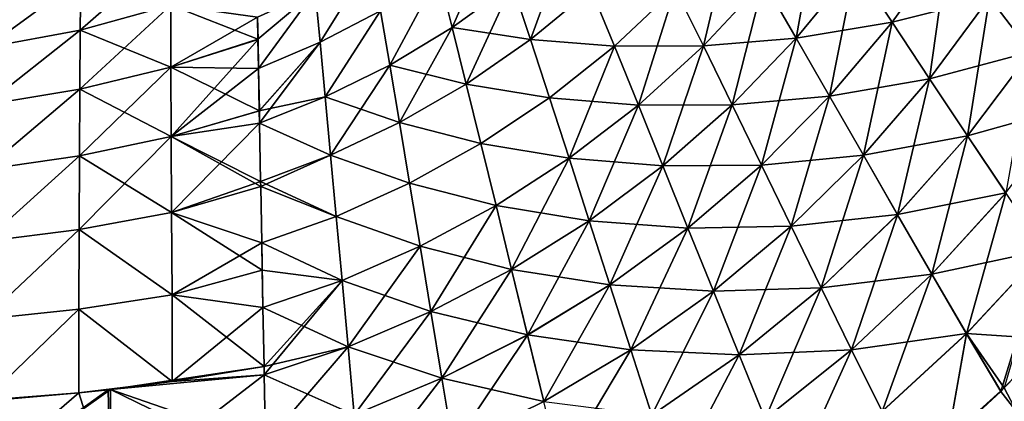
# Model space of a CAD drawing. Header units: metres. Extents: x -155 to 33, y -152 to 27.
# Tile 93 of 133: x -35 to -12, y -98 to -89. Entities that reach past the tile are written whole.
import ezdxf

# ---------------------------------------------------------------- set-up
doc = ezdxf.new("R2010")
doc.units = ezdxf.units.M
doc.layers.add('solid_12_401_042_XXX', color=7, linetype='CONTINUOUS')

msp = doc.modelspace()

# ---------------------------------------------------------------- linework, layer by layer
at = {"layer": 'solid_12_401_042_XXX'}
for points in [[(-17.302599, -88.359222, -19.226778), (-15.996397, -86.719093, -19.245234), (-16.529045, -89.701157, -19.807991)], [(-15.996397, -86.719093, -19.245234), (-15.136524, -88.005814, -19.829533), (-16.529045, -89.701157, -19.807991)], [(-11.956492, -88.738091, -20.714806), (-10.6923, -86.72142, -20.734114), (-10.978521, -90.026634, -21.004971)], [(-19.394066, -88.53392, -18.514524), (-18.059307, -87.057755, -18.534208), (-18.729059, -89.884476, -19.204567)], [(-18.059307, -87.057755, -18.534208), (-17.302599, -88.359222, -19.226778), (-18.729059, -89.884476, -19.204567)], [(-24.673901, -89.443855, 16.720768), (-23.674261, -87.175987, 15.700603), (-24.992548, -88.176529, 15.679867)], [(-24.992479, -88.176865, -15.67657), (-23.674189, -87.176331, -15.697302), (-24.673615, -89.444115, -16.717478)], [(-24.673901, -89.443855, 16.720768), (-23.258381, -88.419189, 16.742048), (-23.674261, -87.175987, 15.700603)], [(-23.674189, -87.176331, -15.697302), (-23.258106, -88.419456, -16.738754), (-24.673615, -89.444115, -16.717478)], [(-23.258106, -88.419456, -16.738754), (-21.918606, -87.267487, -16.75988), (-22.823624, -89.732162, -17.663338)], [(-21.918606, -87.267487, -16.75988), (-21.386408, -88.546898, -17.68552), (-22.823624, -89.732162, -17.663338)], [(-14.262115, -89.321671, 20.31296), (-12.92437, -87.46064, 20.33346), (-15.136786, -88.005081, 19.832911)], [(-14.261829, -89.322464, -20.309551), (-15.136524, -88.005814, -19.829533), (-12.924051, -87.461441, -20.330048)], [(-11.956831, -88.737213, 20.718252), (-12.92437, -87.46064, 20.33346), (-14.262115, -89.321671, 20.31296)], [(-14.261829, -89.322464, -20.309551), (-12.924051, -87.461441, -20.330048), (-13.374869, -90.659851, -20.690641)], [(-12.924051, -87.461441, -20.330048), (-11.956492, -88.738091, -20.714806), (-13.374869, -90.659851, -20.690641)], [(-33.477394, -89.50708, 13.281717), (-31.334457, -88.920387, 13.315083), (-31.334814, -87.631721, 11.497458)], [(-33.477394, -89.50708, 13.281717), (-31.334814, -87.631721, 11.497458), (-33.463539, -88.290916, 11.465664)], [(-27.914051, -88.582031, -14.486606), (-26.580902, -87.846321, -14.50394), (-27.799894, -89.793922, -15.639311)], [(-27.799957, -89.793617, 15.642597), (-26.58082, -87.845978, 14.507247), (-27.91396, -88.581718, 14.489907)], [(-27.799957, -89.793617, 15.642597), (-26.373234, -89.050056, 15.660272), (-26.58082, -87.845978, 14.507247)], [(-26.580902, -87.846321, -14.50394), (-26.373169, -89.050377, -15.656981), (-27.799894, -89.793922, -15.639311)], [(-16.529276, -89.700447, 19.811367), (-15.136786, -88.005081, 19.832911), (-17.302748, -88.358505, 19.230129)], [(-14.262115, -89.321671, 20.31296), (-15.136786, -88.005081, 19.832911), (-16.529276, -89.700447, 19.811367)], [(-15.741605, -91.074074, -20.284353), (-16.529045, -89.701157, -19.807991), (-15.136524, -88.005814, -19.829533)], [(-15.741605, -91.074074, -20.284353), (-15.136524, -88.005814, -19.829533), (-14.261829, -89.322464, -20.309551)], [(-10.978893, -90.025719, 21.008455), (-9.64124, -87.944962, 21.031322), (-11.956831, -88.737213, 20.718252)], [(-33.463539, -88.290916, 11.465664), (-35.680634, -88.762604, 11.434885), (-35.700302, -89.924049, 13.249516)], [(-33.477394, -89.50708, 13.281717), (-33.463539, -88.290916, 11.465664), (-35.700302, -89.924049, 13.249516)], [(-33.463501, -88.290916, -11.462139), (-35.700253, -89.924049, -13.246), (-35.680592, -88.762604, -11.43137)], [(-33.463501, -88.290916, -11.462139), (-33.477345, -89.50708, -13.278193), (-35.700253, -89.924049, -13.246)], [(-33.463501, -88.290916, -11.462139), (-31.33441, -88.920387, -13.311551), (-33.477345, -89.50708, -13.278193)], [(-26.15344, -90.335182, 16.700106), (-24.992548, -88.176529, 15.679867), (-26.373234, -89.050056, 15.660272)], [(-26.373169, -89.050377, -15.656981), (-24.992479, -88.176865, -15.67657), (-26.153143, -90.335442, -16.696821)], [(-26.15344, -90.335182, 16.700106), (-24.673901, -89.443855, 16.720768), (-24.992548, -88.176529, 15.679867)], [(-24.992479, -88.176865, -15.67657), (-24.673615, -89.444115, -16.717478), (-26.153143, -90.335442, -16.696821)], [(-22.823956, -89.731857, 17.666636), (-23.258381, -88.419189, 16.742048), (-24.673901, -89.443855, 16.720768)], [(-24.673615, -89.444115, -16.717478), (-23.258106, -88.419456, -16.738754), (-24.340097, -90.784142, -17.640371)], [(-23.258106, -88.419456, -16.738754), (-22.823624, -89.732162, -17.663338), (-24.340097, -90.784142, -17.640371)], [(-22.823956, -89.731857, 17.666636), (-21.386728, -88.546593, 17.688826), (-23.258381, -88.419189, 16.742048)], [(-20.835571, -89.886894, 18.495424), (-21.386728, -88.546593, 17.688826), (-22.823956, -89.731857, 17.666636)], [(-22.823624, -89.732162, -17.663338), (-21.386408, -88.546898, -17.68552), (-20.835445, -89.887459, -18.492104)], [(-20.835571, -89.886894, 18.495424), (-19.394213, -88.53334, 18.517851), (-21.386728, -88.546593, 17.688826)], [(-21.386408, -88.546898, -17.68552), (-19.394066, -88.53392, -18.514524), (-20.835445, -89.887459, -18.492104)], [(-18.729176, -89.883781, 19.207914), (-19.394213, -88.53334, 18.517851), (-20.835571, -89.886894, 18.495424)], [(-20.835445, -89.887459, -18.492104), (-19.394066, -88.53392, -18.514524), (-20.268047, -91.28199, -19.179045)], [(-19.394066, -88.53392, -18.514524), (-18.729059, -89.884476, -19.204567), (-20.268047, -91.28199, -19.179045)], [(-18.729176, -89.883781, 19.207914), (-17.302748, -88.358505, 19.230129), (-19.394213, -88.53334, 18.517851)], [(-16.529276, -89.700447, 19.811367), (-17.302748, -88.358505, 19.230129), (-18.729176, -89.883781, 19.207914)], [(-18.729059, -89.884476, -19.204567), (-17.302599, -88.359222, -19.226778), (-18.048513, -91.277138, -19.78228)], [(-17.302599, -88.359222, -19.226778), (-16.529045, -89.701157, -19.807991), (-18.048513, -91.277138, -19.78228)], [(-29.279863, -89.203613, -14.483185), (-27.914051, -88.582031, -14.486606), (-29.270054, -89.725914, -15.002346)], [(-29.257046, -90.415504, 15.635702), (-27.91396, -88.581718, 14.489907), (-29.279299, -89.204514, 14.485335)], [(-27.914051, -88.582031, -14.486606), (-29.256954, -90.415939, -15.632458), (-29.270054, -89.725914, -15.002346)], [(-29.257046, -90.415504, 15.635702), (-27.799957, -89.793617, 15.642597), (-27.91396, -88.581718, 14.489907)], [(-27.914051, -88.582031, -14.486606), (-27.799894, -89.793922, -15.639311), (-29.256954, -90.415939, -15.632458)], [(-13.375173, -90.658997, 20.694086), (-11.956831, -88.737213, 20.718252), (-14.262115, -89.321671, 20.31296)], [(-10.978893, -90.025719, 21.008455), (-11.956831, -88.737213, 20.718252), (-13.375173, -90.658997, 20.694086)], [(-13.374869, -90.659851, -20.690641), (-11.956492, -88.738091, -20.714806), (-12.478049, -92.009293, -20.977255)], [(-11.956492, -88.738091, -20.714806), (-10.978521, -90.026634, -21.004971), (-12.478049, -92.009293, -20.977255)], [(-33.488583, -90.907104, 14.93224), (-31.331186, -90.386429, 14.968331), (-31.334457, -88.920387, 13.315083)], [(-33.488583, -90.907104, 14.93224), (-31.334457, -88.920387, 13.315083), (-33.477394, -89.50708, 13.281717)], [(-33.477345, -89.50708, -13.278193), (-31.33441, -88.920387, -13.311551), (-31.331133, -90.386429, -14.9648)], [(-31.334457, -88.920387, 13.315083), (-31.331186, -90.386429, 14.968331), (-29.279299, -89.204514, 14.485335)], [(-31.33441, -88.920387, -13.311551), (-29.279863, -89.203613, -14.483185), (-29.270054, -89.725914, -15.002346)], [(-31.331133, -90.386429, -14.9648), (-31.33441, -88.920387, -13.311551), (-29.270054, -89.725914, -15.002346)], [(-31.331186, -90.386429, 14.968331), (-29.269571, -89.727798, 15.00587), (-29.279299, -89.204514, 14.485335)], [(-29.269571, -89.727798, 15.00587), (-29.257046, -90.415504, 15.635702), (-29.279299, -89.204514, 14.485335)], [(-27.678829, -91.090401, 16.680836), (-26.373234, -89.050056, 15.660272), (-27.799957, -89.793617, 15.642597)], [(-27.799894, -89.793922, -15.639311), (-26.373169, -89.050377, -15.656981), (-27.678518, -91.09066, -16.677557)], [(-27.678829, -91.090401, 16.680836), (-26.15344, -90.335182, 16.700106), (-26.373234, -89.050056, 15.660272)], [(-26.373169, -89.050377, -15.656981), (-26.153143, -90.335442, -16.696821), (-27.678518, -91.09066, -16.677557)], [(-24.340443, -90.783844, 17.643665), (-24.673901, -89.443855, 16.720768), (-26.15344, -90.335182, 16.700106)], [(-26.153143, -90.335442, -16.696821), (-24.673615, -89.444115, -16.717478), (-25.922598, -91.696686, -17.617329)], [(-24.673615, -89.444115, -16.717478), (-24.340097, -90.784142, -17.640371), (-25.922598, -91.696686, -17.617329)], [(-24.340443, -90.783844, 17.643665), (-22.823956, -89.731857, 17.666636), (-24.673901, -89.443855, 16.720768)], [(-15.741858, -91.073296, 20.287758), (-14.262115, -89.321671, 20.31296), (-16.529276, -89.700447, 19.811367)], [(-13.375173, -90.658997, 20.694086), (-14.262115, -89.321671, 20.31296), (-15.741858, -91.073296, 20.287758)], [(-15.741605, -91.074074, -20.284353), (-14.261829, -89.322464, -20.309551), (-14.942657, -92.468338, -20.661613)], [(-14.261829, -89.322464, -20.309551), (-13.374869, -90.659851, -20.690641), (-14.942657, -92.468338, -20.661613)], [(-33.477394, -89.50708, 13.281717), (-35.700302, -89.924049, 13.249516), (-35.717564, -91.275841, 14.897468)], [(-33.488583, -90.907104, 14.93224), (-33.477394, -89.50708, 13.281717), (-35.717564, -91.275841, 14.897468)], [(-33.477345, -89.50708, -13.278193), (-35.71751, -91.275841, -14.893951), (-35.700253, -89.924049, -13.246)], [(-33.477345, -89.50708, -13.278193), (-33.488533, -90.907104, -14.928717), (-35.71751, -91.275841, -14.893951)], [(-33.477345, -89.50708, -13.278193), (-31.331133, -90.386429, -14.9648), (-33.488533, -90.907104, -14.928717)], [(-18.048719, -91.276443, 19.78565), (-16.529276, -89.700447, 19.811367), (-18.729176, -89.883781, 19.207914)], [(-15.741858, -91.073296, 20.287758), (-16.529276, -89.700447, 19.811367), (-18.048719, -91.276443, 19.78565)], [(-17.355183, -92.701889, -20.254625), (-18.048513, -91.277138, -19.78228), (-16.529045, -89.701157, -19.807991)], [(-17.355183, -92.701889, -20.254625), (-16.529045, -89.701157, -19.807991), (-15.741605, -91.074074, -20.284353)], [(-31.331186, -90.386429, 14.968331), (-31.325073, -92.023376, 16.429874), (-29.269571, -89.727798, 15.00587)], [(-31.331133, -90.386429, -14.9648), (-29.270054, -89.725914, -15.002346), (-29.256954, -90.415939, -15.632458)], [(-31.325073, -92.023376, 16.429874), (-29.257046, -90.415504, 15.635702), (-29.269571, -89.727798, 15.00587)], [(-29.238903, -91.416061, 16.451103), (-27.799957, -89.793617, 15.642597), (-29.257046, -90.415504, 15.635702)], [(-29.256954, -90.415939, -15.632458), (-27.799894, -89.793922, -15.639311), (-29.237919, -91.417152, -16.444384)], [(-29.238903, -91.416061, 16.451103), (-27.678829, -91.090401, 16.680836), (-27.799957, -89.793617, 15.642597)], [(-27.799894, -89.793922, -15.639311), (-29.232422, -91.711052, -16.66185), (-29.237919, -91.417152, -16.444384)], [(-27.799894, -89.793922, -15.639311), (-27.678518, -91.09066, -16.677557), (-29.232422, -91.711052, -16.66185)], [(-22.373259, -91.108223, 18.470863), (-22.823956, -89.731857, 17.666636), (-24.340443, -90.783844, 17.643665)], [(-24.340097, -90.784142, -17.640371), (-22.823624, -89.732162, -17.663338), (-22.37315, -91.108772, -18.467546)], [(-22.373259, -91.108223, 18.470863), (-20.835571, -89.886894, 18.495424), (-22.823956, -89.731857, 17.666636)], [(-22.823624, -89.732162, -17.663338), (-20.835445, -89.887459, -18.492104), (-22.37315, -91.108772, -18.467546)], [(-20.268131, -91.281303, 19.182388), (-20.835571, -89.886894, 18.495424), (-22.373259, -91.108223, 18.470863)], [(-22.37315, -91.108772, -18.467546), (-20.835445, -89.887459, -18.492104), (-21.908421, -92.541832, -19.150698)], [(-20.835445, -89.887459, -18.492104), (-20.268047, -91.28199, -19.179045), (-21.908421, -92.541832, -19.150698)], [(-20.268131, -91.281303, 19.182388), (-18.729176, -89.883781, 19.207914), (-20.835571, -89.886894, 18.495424)], [(-18.048719, -91.276443, 19.78565), (-18.729176, -89.883781, 19.207914), (-20.268131, -91.281303, 19.182388)], [(-20.268047, -91.28199, -19.179045), (-18.729059, -89.884476, -19.204567), (-19.686655, -92.720375, -19.752701)], [(-18.729059, -89.884476, -19.204567), (-18.048513, -91.277138, -19.78228), (-19.686655, -92.720375, -19.752701)], [(-12.478383, -92.008385, 20.980738), (-10.978893, -90.025719, 21.008455), (-13.375173, -90.658997, 20.694086)], [(-9.993046, -91.317886, 21.208086), (-10.978893, -90.025719, 21.008455), (-12.478383, -92.008385, 20.980738)], [(-12.478049, -92.009293, -20.977255), (-10.978521, -90.026634, -21.004971), (-11.573745, -93.362106, -21.173771)], [(-33.497185, -92.482468, 16.390053), (-31.325073, -92.023376, 16.429874), (-31.331186, -90.386429, 14.968331)], [(-33.497185, -92.482468, 16.390053), (-31.331186, -90.386429, 14.968331), (-33.488583, -90.907104, 14.93224)], [(-33.488533, -90.907104, -14.928717), (-31.331133, -90.386429, -14.9648), (-31.325016, -92.023376, -16.426344)], [(-31.331133, -90.386429, -14.9648), (-29.256954, -90.415939, -15.632458), (-29.237919, -91.417152, -16.444384)], [(-31.325016, -92.023376, -16.426344), (-31.331133, -90.386429, -14.9648), (-29.237919, -91.417152, -16.444384)], [(-31.325073, -92.023376, 16.429874), (-29.238903, -91.416061, 16.451103), (-29.257046, -90.415504, 15.635702)], [(-25.922956, -91.696388, 17.620619), (-26.15344, -90.335182, 16.700106), (-27.678829, -91.090401, 16.680836)], [(-27.678518, -91.09066, -16.677557), (-26.153143, -90.335442, -16.696821), (-27.551159, -92.467194, -17.594959)], [(-26.153143, -90.335442, -16.696821), (-25.922598, -91.696686, -17.617329), (-27.551159, -92.467194, -17.594959)], [(-25.922956, -91.696388, 17.620619), (-24.340443, -90.783844, 17.643665), (-26.15344, -90.335182, 16.700106)], [(-23.993816, -92.190498, 18.444786), (-24.340443, -90.783844, 17.643665), (-25.922956, -91.696388, 17.620619)], [(-25.922598, -91.696686, -17.617329), (-24.340097, -90.784142, -17.640371), (-23.993725, -92.191032, -18.441473)], [(-23.993816, -92.190498, 18.444786), (-22.373259, -91.108223, 18.470863), (-24.340443, -90.783844, 17.643665)], [(-24.340097, -90.784142, -17.640371), (-22.37315, -91.108772, -18.467546), (-23.993725, -92.191032, -18.441473)], [(-14.942926, -92.467491, 20.665054), (-13.375173, -90.658997, 20.694086), (-15.741858, -91.073296, 20.287758)], [(-12.478383, -92.008385, 20.980738), (-13.375173, -90.658997, 20.694086), (-14.942926, -92.467491, 20.665054)], [(-14.942657, -92.468338, -20.661613), (-13.374869, -90.659851, -20.690641), (-14.13448, -93.874794, -20.944607)], [(-13.374869, -90.659851, -20.690641), (-12.478049, -92.009293, -20.977255), (-14.13448, -93.874794, -20.944607)], [(-33.488583, -90.907104, 14.93224), (-35.717564, -91.275841, 14.897468), (-35.732479, -92.807404, 16.351709)], [(-33.497185, -92.482468, 16.390053), (-33.488583, -90.907104, 14.93224), (-35.732479, -92.807404, 16.351709)], [(-33.488533, -90.907104, -14.928717), (-35.732418, -92.807404, -16.348194), (-35.71751, -91.275841, -14.893951)], [(-33.488533, -90.907104, -14.928717), (-33.497124, -92.482468, -16.38653), (-35.732418, -92.807404, -16.348194)], [(-33.488533, -90.907104, -14.928717), (-31.325016, -92.023376, -16.426344), (-33.497124, -92.482468, -16.38653)], [(-29.238903, -91.416061, 16.451103), (-29.233534, -91.708466, 16.668325), (-27.678829, -91.090401, 16.680836)], [(-27.551529, -92.466888, 17.598242), (-27.678829, -91.090401, 16.680836), (-29.233534, -91.708466, 16.668325)], [(-27.678518, -91.09066, -16.677557), (-27.551159, -92.467194, -17.594959), (-29.232422, -91.711052, -16.66185)], [(-27.551529, -92.466888, 17.598242), (-25.922956, -91.696388, 17.620619), (-27.678829, -91.090401, 16.680836)], [(-21.908476, -92.541168, 19.154036), (-22.373259, -91.108223, 18.470863), (-23.993816, -92.190498, 18.444786)], [(-23.993725, -92.191032, -18.441473), (-22.37315, -91.108772, -18.467546), (-21.908421, -92.541832, -19.150698)], [(-21.908476, -92.541168, 19.154036), (-20.268131, -91.281303, 19.182388), (-22.373259, -91.108223, 18.470863)], [(-17.355408, -92.701126, 20.258028), (-15.741858, -91.073296, 20.287758), (-18.048719, -91.276443, 19.78565)], [(-14.942926, -92.467491, 20.665054), (-15.741858, -91.073296, 20.287758), (-17.355408, -92.701126, 20.258028)], [(-17.355183, -92.701889, -20.254625), (-15.741605, -91.074074, -20.284353), (-16.651239, -94.148621, -20.627798)], [(-15.741605, -91.074074, -20.284353), (-14.942657, -92.468338, -20.661613), (-16.651239, -94.148621, -20.627798)], [(-19.686834, -92.719696, 19.756069), (-20.268131, -91.281303, 19.182388), (-21.908476, -92.541168, 19.154036)], [(-21.908421, -92.541832, -19.150698), (-20.268047, -91.28199, -19.179045), (-21.431526, -94.02063, -19.719635)], [(-20.268047, -91.28199, -19.179045), (-19.686655, -92.720375, -19.752701), (-21.431526, -94.02063, -19.719635)], [(-19.686834, -92.719696, 19.756069), (-18.048719, -91.276443, 19.78565), (-20.268131, -91.281303, 19.182388)], [(-17.355408, -92.701126, 20.258028), (-18.048719, -91.276443, 19.78565), (-19.686834, -92.719696, 19.756069)], [(-19.093782, -94.192039, -20.220558), (-19.686655, -92.720375, -19.752701), (-18.048513, -91.277138, -19.78228)], [(-19.093782, -94.192039, -20.220558), (-18.048513, -91.277138, -19.78228), (-17.355183, -92.701889, -20.254625)], [(-11.574127, -93.361183, 21.177296), (-9.993046, -91.317886, 21.208086), (-12.478383, -92.008385, 20.980738)], [(-31.325073, -92.023376, 16.429874), (-29.233534, -91.708466, 16.668325), (-29.238903, -91.416061, 16.451103)], [(-31.325016, -92.023376, -16.426344), (-29.237919, -91.417152, -16.444384), (-29.232422, -91.711052, -16.66185)], [(-31.325073, -92.023376, 16.429874), (-31.316174, -93.824677, 17.669998), (-29.233534, -91.708466, 16.668325)], [(-31.325016, -92.023376, -16.426344), (-29.232422, -91.711052, -16.66185), (-29.206892, -93.093689, -17.573032)], [(-31.316174, -93.824677, 17.669998), (-29.207933, -93.091316, 17.579712), (-29.233534, -91.708466, 16.668325)], [(-29.207933, -93.091316, 17.579712), (-27.551529, -92.466888, 17.598242), (-29.233534, -91.708466, 16.668325)], [(-29.232422, -91.711052, -16.66185), (-27.551159, -92.467194, -17.594959), (-29.206892, -93.093689, -17.573032)], [(-25.682808, -93.127434, 18.417824), (-25.922956, -91.696388, 17.620619), (-27.551529, -92.466888, 17.598242)], [(-27.551159, -92.467194, -17.594959), (-25.922598, -91.696686, -17.617329), (-25.682732, -93.12796, -18.414515)], [(-25.682808, -93.127434, 18.417824), (-23.993816, -92.190498, 18.444786), (-25.922956, -91.696388, 17.620619)], [(-25.922598, -91.696686, -17.617329), (-23.993725, -92.191032, -18.441473), (-25.682732, -93.12796, -18.414515)], [(-33.503239, -94.223175, 17.62793), (-31.316174, -93.824677, 17.669998), (-31.325073, -92.023376, 16.429874)], [(-33.503239, -94.223175, 17.62793), (-31.325073, -92.023376, 16.429874), (-33.497185, -92.482468, 16.390053)], [(-33.497124, -92.482468, -16.38653), (-31.325016, -92.023376, -16.426344), (-31.316111, -93.824677, -17.666468)], [(-31.325016, -92.023376, -16.426344), (-29.206892, -93.093689, -17.573032), (-29.204777, -93.209023, -17.641315)], [(-31.316111, -93.824677, -17.666468), (-31.325016, -92.023376, -16.426344), (-29.204777, -93.209023, -17.641315)], [(-14.134777, -93.873901, 20.948084), (-12.478383, -92.008385, 20.980738), (-14.942926, -92.467491, 20.665054)], [(-11.574127, -93.361183, 21.177296), (-12.478383, -92.008385, 20.980738), (-14.134777, -93.873901, 20.948084)], [(-14.13448, -93.874794, -20.944607), (-12.478049, -92.009293, -20.977255), (-13.319322, -95.284348, -21.138103)], [(-12.478049, -92.009293, -20.977255), (-11.573745, -93.362106, -21.173771), (-13.319322, -95.284348, -21.138103)], [(-23.635664, -93.656372, 19.123392), (-23.993816, -92.190498, 18.444786), (-25.682808, -93.127434, 18.417824)], [(-25.682732, -93.12796, -18.414515), (-23.993725, -92.191032, -18.441473), (-23.635635, -93.657021, -19.120056)], [(-23.635664, -93.656372, 19.123392), (-21.908476, -92.541168, 19.154036), (-23.993816, -92.190498, 18.444786)], [(-23.993725, -92.191032, -18.441473), (-21.908421, -92.541832, -19.150698), (-23.635635, -93.657021, -19.120056)], [(-33.497185, -92.482468, 16.390053), (-35.732479, -92.807404, 16.351709), (-35.745094, -94.505295, 17.587507)], [(-33.503239, -94.223175, 17.62793), (-33.497185, -92.482468, 16.390053), (-35.745094, -94.505295, 17.587507)], [(-33.497124, -92.482468, -16.38653), (-35.745029, -94.505295, -17.58399), (-35.732418, -92.807404, -16.348194)], [(-33.497124, -92.482468, -16.38653), (-33.503174, -94.223175, -17.624407), (-35.745029, -94.505295, -17.58399)], [(-33.497124, -92.482468, -16.38653), (-31.316111, -93.824677, -17.666468), (-33.503174, -94.223175, -17.624407)], [(-27.418495, -93.916618, 18.390688), (-27.551529, -92.466888, 17.598242), (-29.207933, -93.091316, 17.579712)], [(-29.206892, -93.093689, -17.573032), (-27.551159, -92.467194, -17.594959), (-29.204777, -93.209023, -17.641315)], [(-27.551159, -92.467194, -17.594959), (-27.41843, -93.91713, -18.387386), (-29.204777, -93.209023, -17.641315)], [(-27.418495, -93.916618, 18.390688), (-25.682808, -93.127434, 18.417824), (-27.551529, -92.466888, 17.598242)], [(-27.551159, -92.467194, -17.594959), (-25.682732, -93.12796, -18.414515), (-27.41843, -93.91713, -18.387386)], [(-16.651476, -94.147797, 20.631235), (-14.942926, -92.467491, 20.665054), (-17.355408, -92.701126, 20.258028)], [(-14.134777, -93.873901, 20.948084), (-14.942926, -92.467491, 20.665054), (-16.651476, -94.147797, 20.631235)], [(-16.651239, -94.148621, -20.627798), (-14.942657, -92.468338, -20.661613), (-15.938806, -95.607712, -20.907042)], [(-14.942657, -92.468338, -20.661613), (-14.13448, -93.874794, -20.944607), (-15.938806, -95.607712, -20.907042)], [(-21.431683, -94.019958, 19.722998), (-21.908476, -92.541168, 19.154036), (-23.635664, -93.656372, 19.123392)], [(-23.635635, -93.657021, -19.120056), (-21.908421, -92.541832, -19.150698), (-23.267532, -95.170769, -19.683529)], [(-21.908421, -92.541832, -19.150698), (-21.431526, -94.02063, -19.719635), (-23.267532, -95.170769, -19.683529)], [(-21.431683, -94.019958, 19.722998), (-19.686834, -92.719696, 19.756069), (-21.908476, -92.541168, 19.154036)], [(-19.093979, -94.191292, 20.223955), (-19.686834, -92.719696, 19.756069), (-21.431683, -94.019958, 19.722998)], [(-20.944708, -95.533966, -20.18243), (-21.431526, -94.02063, -19.719635), (-19.686655, -92.720375, -19.752701)], [(-20.944708, -95.533966, -20.18243), (-19.686655, -92.720375, -19.752701), (-19.093782, -94.192039, -20.220558)], [(-19.093979, -94.191292, 20.223955), (-17.355408, -92.701126, 20.258028), (-19.686834, -92.719696, 19.756069)], [(-16.651476, -94.147797, 20.631235), (-17.355408, -92.701126, 20.258028), (-19.093979, -94.191292, 20.223955)], [(-19.093782, -94.192039, -20.220558), (-17.355183, -92.701889, -20.254625), (-18.491373, -95.686356, -20.589291)], [(-17.355183, -92.701889, -20.254625), (-16.651239, -94.148621, -20.627798), (-18.491373, -95.686356, -20.589291)], [(-31.316174, -93.824677, 17.669998), (-29.20575, -93.208366, 17.648695), (-29.207933, -93.091316, 17.579712)], [(-31.316174, -93.824677, 17.669998), (-29.180588, -94.542969, 18.356003), (-29.20575, -93.208366, 17.648695)], [(-31.316111, -93.824677, -17.666468), (-29.204777, -93.209023, -17.641315), (-29.180592, -94.543358, -18.353493)], [(-29.20575, -93.208366, 17.648695), (-27.418495, -93.916618, 18.390688), (-29.207933, -93.091316, 17.579712)], [(-29.20575, -93.208366, 17.648695), (-29.180588, -94.542969, 18.356003), (-27.418495, -93.916618, 18.390688)], [(-29.204777, -93.209023, -17.641315), (-27.41843, -93.91713, -18.387386), (-29.180592, -94.543358, -18.353493)], [(-25.43409, -94.620544, 19.091003), (-25.682808, -93.127434, 18.417824), (-27.418495, -93.916618, 18.390688)], [(-27.41843, -93.91713, -18.387386), (-25.682732, -93.12796, -18.414515), (-25.434086, -94.621178, -19.087673)], [(-25.43409, -94.620544, 19.091003), (-23.635664, -93.656372, 19.123392), (-25.682808, -93.127434, 18.417824)], [(-25.682732, -93.12796, -18.414515), (-23.635635, -93.657021, -19.120056), (-25.434086, -94.621178, -19.087673)], [(-13.319663, -95.283424, 21.141623), (-11.574127, -93.361183, 21.177296), (-14.134777, -93.873901, 20.948084)], [(-10.665638, -94.710007, 21.28797), (-11.574127, -93.361183, 21.177296), (-13.319663, -95.283424, 21.141623)], [(-13.319322, -95.284348, -21.138103), (-11.573745, -93.362106, -21.173771), (-12.50017, -96.689056, -21.246788)], [(-11.573745, -93.362106, -21.173771), (-10.665165, -94.710899, -21.284401), (-12.50017, -96.689056, -21.246788)], [(-23.267668, -95.170105, 19.686888), (-23.635664, -93.656372, 19.123392), (-25.43409, -94.620544, 19.091003)], [(-25.434086, -94.621178, -19.087673), (-23.635635, -93.657021, -19.120056), (-25.177937, -96.164322, -19.644857)], [(-23.635635, -93.657021, -19.120056), (-23.267532, -95.170769, -19.683529), (-25.177937, -96.164322, -19.644857)], [(-23.267668, -95.170105, 19.686888), (-21.431683, -94.019958, 19.722998), (-23.635664, -93.656372, 19.123392)], [(-33.503239, -94.223175, 17.62793), (-31.304813, -95.768982, 18.675447), (-31.316174, -93.824677, 17.669998)], [(-33.503174, -94.223175, -17.624407), (-31.316111, -93.824677, -17.666468), (-31.304747, -95.768982, -18.671915)], [(-31.316174, -93.824677, 17.669998), (-31.304813, -95.768982, 18.675447), (-29.180588, -94.542969, 18.356003)], [(-31.316111, -93.824677, -17.666468), (-29.180592, -94.543358, -18.353493), (-29.168814, -95.189087, -18.65066)], [(-31.304747, -95.768982, -18.671915), (-31.316111, -93.824677, -17.666468), (-29.168814, -95.189087, -18.65066)], [(-15.939068, -95.606834, 20.910515), (-14.134777, -93.873901, 20.948084), (-16.651476, -94.147797, 20.631235)], [(-13.319663, -95.283424, 21.141623), (-14.134777, -93.873901, 20.948084), (-15.939068, -95.606834, 20.910515)], [(-15.938806, -95.607712, -20.907042), (-14.13448, -93.874794, -20.944607), (-15.219978, -97.069595, -21.097544)], [(-14.13448, -93.874794, -20.944607), (-13.319322, -95.284348, -21.138103), (-15.219978, -97.069595, -21.097544)], [(-29.180592, -94.543358, -18.353493), (-27.41843, -93.91713, -18.387386), (-27.280289, -95.432068, -19.054226)], [(-27.28027, -95.43145, 19.057552), (-27.418495, -93.916618, 18.390688), (-29.180588, -94.542969, 18.356003)], [(-27.28027, -95.43145, 19.057552), (-25.43409, -94.620544, 19.091003), (-27.418495, -93.916618, 18.390688)], [(-27.41843, -93.91713, -18.387386), (-25.434086, -94.621178, -19.087673), (-27.280289, -95.432068, -19.054226)], [(-20.944878, -95.533226, 20.185822), (-21.431683, -94.019958, 19.722998), (-23.267668, -95.170105, 19.686888)], [(-22.89134, -96.720413, -20.140621), (-23.267532, -95.170769, -19.683529), (-21.431526, -94.02063, -19.719635)], [(-22.89134, -96.720413, -20.140621), (-21.431526, -94.02063, -19.719635), (-20.944708, -95.533966, -20.18243)], [(-20.944878, -95.533226, 20.185822), (-19.093979, -94.191292, 20.223955), (-21.431683, -94.019958, 19.722998)], [(-33.503239, -94.223175, 17.62793), (-35.745094, -94.505295, 17.587507), (-35.755676, -96.343674, 18.594769)], [(-33.507046, -96.105629, 18.634197), (-33.503239, -94.223175, 17.62793), (-35.755676, -96.343674, 18.594769)], [(-33.503174, -94.223175, -17.624407), (-35.755608, -96.343674, -18.591251), (-35.745029, -94.505295, -17.58399)], [(-33.503174, -94.223175, -17.624407), (-33.506977, -96.105629, -18.630674), (-35.755608, -96.343674, -18.591251)], [(-33.507046, -96.105629, 18.634197), (-31.304813, -95.768982, 18.675447), (-33.503239, -94.223175, 17.62793)], [(-33.503174, -94.223175, -17.624407), (-31.304747, -95.768982, -18.671915), (-33.506977, -96.105629, -18.630674)], [(-18.491581, -95.685539, 20.592722), (-19.093979, -94.191292, 20.223955), (-20.944878, -95.533226, 20.185822)], [(-20.944708, -95.533966, -20.18243), (-19.093782, -94.192039, -20.220558), (-20.449636, -97.070671, -20.546301)], [(-19.093782, -94.192039, -20.220558), (-18.491373, -95.686356, -20.589291), (-20.449636, -97.070671, -20.546301)], [(-18.491581, -95.685539, 20.592722), (-16.651476, -94.147797, 20.631235), (-19.093979, -94.191292, 20.223955)], [(-15.939068, -95.606834, 20.910515), (-16.651476, -94.147797, 20.631235), (-18.491581, -95.685539, 20.592722)], [(-18.491373, -95.686356, -20.589291), (-16.651239, -94.148621, -20.627798), (-17.881357, -97.193199, -20.864594)], [(-16.651239, -94.148621, -20.627798), (-15.938806, -95.607712, -20.907042), (-17.881357, -97.193199, -20.864594)], [(-31.304813, -95.768982, 18.675447), (-29.16843, -95.190704, 18.652782), (-29.180588, -94.542969, 18.356003)], [(-29.180592, -94.543358, -18.353493), (-27.280289, -95.432068, -19.054226), (-29.152569, -96.067757, -19.011866)], [(-29.180592, -94.543358, -18.353493), (-29.152569, -96.067757, -19.011866), (-29.168814, -95.189087, -18.65066)], [(-29.16843, -95.190704, 18.652782), (-27.28027, -95.43145, 19.057552), (-29.180588, -94.542969, 18.356003)], [(-27.280289, -95.432068, -19.054226), (-25.434086, -94.621178, -19.087673), (-27.137537, -96.999268, -19.604265)], [(-25.178053, -96.163673, 19.648211), (-25.43409, -94.620544, 19.091003), (-27.28027, -95.43145, 19.057552)], [(-25.434086, -94.621178, -19.087673), (-25.177937, -96.164322, -19.644857), (-27.137537, -96.999268, -19.604265)], [(-25.178053, -96.163673, 19.648211), (-23.267668, -95.170105, 19.686888), (-25.43409, -94.620544, 19.091003)], [(-12.500597, -96.688148, 21.250351), (-10.665638, -94.710007, 21.28797), (-13.319663, -95.283424, 21.141623)], [(-10.489106, -96.820641, 21.299393), (-10.665638, -94.710007, 21.28797), (-12.500597, -96.688148, 21.250351)], [(-11.691057, -98.053093, -21.275547), (-12.50017, -96.689056, -21.246788), (-10.665165, -94.710899, -21.284401)], [(-11.606738, -97.97049, -21.277229), (-11.691057, -98.053093, -21.275547), (-10.665165, -94.710899, -21.284401)], [(-31.304813, -95.768982, 18.675447), (-29.15213, -96.068436, 19.013372), (-29.16843, -95.190704, 18.652782)], [(-31.304747, -95.768982, -18.671915), (-29.168814, -95.189087, -18.65066), (-29.152569, -96.067757, -19.011866)], [(-29.16843, -95.190704, 18.652782), (-29.15213, -96.068436, 19.013372), (-27.28027, -95.43145, 19.057552)], [(-22.891487, -96.719688, 20.144009), (-23.267668, -95.170105, 19.686888), (-25.178053, -96.163673, 19.648211)], [(-24.915848, -97.744812, -20.095541), (-25.177937, -96.164322, -19.644857), (-23.267532, -95.170769, -19.683529)], [(-24.915848, -97.744812, -20.095541), (-23.267532, -95.170769, -19.683529), (-22.89134, -96.720413, -20.140621)], [(-22.891487, -96.719688, 20.144009), (-20.944878, -95.533226, 20.185822), (-23.267668, -95.170105, 19.686888)], [(-15.220281, -97.06868, 21.101059), (-13.319663, -95.283424, 21.141623), (-15.939068, -95.606834, 20.910515)], [(-12.500597, -96.688148, 21.250351), (-13.319663, -95.283424, 21.141623), (-15.220281, -97.06868, 21.101059)], [(-15.219978, -97.069595, -21.097544), (-13.319322, -95.284348, -21.138103), (-14.497495, -98.525749, -21.204494)], [(-13.319322, -95.284348, -21.138103), (-12.50017, -96.689056, -21.246788), (-14.497495, -98.525749, -21.204494)], [(-29.152569, -96.067757, -19.011866), (-27.280289, -95.432068, -19.054226), (-29.126335, -97.46907, -19.498758)], [(-27.137636, -96.998619, 19.607615), (-27.28027, -95.43145, 19.057552), (-29.15213, -96.068436, 19.013372)], [(-27.280289, -95.432068, -19.054226), (-29.122683, -97.666084, -19.55938), (-29.126335, -97.46907, -19.498758)], [(-27.280289, -95.432068, -19.054226), (-27.137537, -96.999268, -19.604265), (-29.122683, -97.666084, -19.55938)], [(-27.137636, -96.998619, 19.607615), (-25.178053, -96.163673, 19.648211), (-27.28027, -95.43145, 19.057552)], [(-20.449816, -97.06987, 20.549726), (-20.944878, -95.533226, 20.185822), (-22.891487, -96.719688, 20.144009)], [(-22.89134, -96.720413, -20.140621), (-20.944708, -95.533966, -20.18243), (-22.508423, -98.294174, -20.499157)], [(-20.944708, -95.533966, -20.18243), (-20.449636, -97.070671, -20.546301), (-22.508423, -98.294174, -20.499157)], [(-20.449816, -97.06987, 20.549726), (-18.491581, -95.685539, 20.592722), (-20.944878, -95.533226, 20.185822)], [(-33.507046, -96.105629, 18.634197), (-31.300287, -97.817688, 19.460468), (-31.304813, -95.768982, 18.675447)], [(-33.506977, -96.105629, -18.630674), (-31.304747, -95.768982, -18.671915), (-31.300253, -97.817703, -19.456898)], [(-31.304813, -95.768982, 18.675447), (-31.300287, -97.817688, 19.460468), (-29.15213, -96.068436, 19.013372)], [(-31.304747, -95.768982, -18.671915), (-29.152569, -96.067757, -19.011866), (-29.126335, -97.46907, -19.498758)], [(-31.300253, -97.817703, -19.456898), (-31.304747, -95.768982, -18.671915), (-29.126335, -97.46907, -19.498758)], [(-17.881586, -97.192329, 20.868061), (-18.491581, -95.685539, 20.592722), (-20.449816, -97.06987, 20.549726)], [(-20.449636, -97.070671, -20.546301), (-18.491373, -95.686356, -20.589291), (-19.948011, -98.620071, -20.81743)], [(-18.491373, -95.686356, -20.589291), (-17.881357, -97.193199, -20.864594), (-19.948011, -98.620071, -20.81743)], [(-17.881586, -97.192329, 20.868061), (-15.939068, -95.606834, 20.910515), (-18.491581, -95.685539, 20.592722)], [(-15.220281, -97.06868, 21.101059), (-15.939068, -95.606834, 20.910515), (-17.881586, -97.192329, 20.868061)], [(-17.881357, -97.193199, -20.864594), (-15.938806, -95.607712, -20.907042), (-17.26564, -98.702499, -21.052109)], [(-15.938806, -95.607712, -20.907042), (-15.219978, -97.069595, -21.097544), (-17.26564, -98.702499, -21.052109)], [(-11.606895, -97.970619, 21.277225), (-9.567679, -95.788147, 21.317434), (-10.489106, -96.820641, 21.299393)], [(-11.299187, -98.55204, 21.278318), (-9.567679, -95.788147, 21.317434), (-11.606895, -97.970619, 21.277225)], [(-33.507046, -96.105629, 18.634197), (-35.755676, -96.343674, 18.594769), (-35.767273, -98.28318, 19.385174)], [(-33.507046, -96.105629, 18.634197), (-35.767273, -98.28318, 19.385174), (-33.513981, -98.090721, 19.421864)], [(-33.506977, -96.105629, -18.630674), (-35.767208, -98.283188, -19.381628), (-35.755608, -96.343674, -18.591251)], [(-33.506977, -96.105629, -18.630674), (-33.513916, -98.090729, -19.418304), (-35.767208, -98.283188, -19.381628)], [(-33.507046, -96.105629, 18.634197), (-33.513981, -98.090721, 19.421864), (-31.300287, -97.817688, 19.460468)], [(-33.506977, -96.105629, -18.630674), (-31.300253, -97.817703, -19.456898), (-33.513916, -98.090729, -19.418304)], [(-31.300287, -97.817688, 19.460468), (-29.126406, -97.46907, 19.502296), (-29.15213, -96.068436, 19.013372)], [(-29.126406, -97.46907, 19.502296), (-27.137636, -96.998619, 19.607615), (-29.15213, -96.068436, 19.013372)], [(-24.915974, -97.744095, 20.098925), (-25.178053, -96.163673, 19.648211), (-27.137636, -96.998619, 19.607615)], [(-26.991329, -98.605354, -20.047813), (-27.137537, -96.999268, -19.604265), (-25.177937, -96.164322, -19.644857)], [(-26.991329, -98.605354, -20.047813), (-25.177937, -96.164322, -19.644857), (-24.915848, -97.744812, -20.095541)], [(-24.915974, -97.744095, 20.098925), (-22.891487, -96.719688, 20.144009), (-25.178053, -96.163673, 19.648211)], [(-14.497874, -98.524841, 21.20805), (-12.500597, -96.688148, 21.250351), (-15.220281, -97.06868, 21.101059)], [(-12.948612, -99.22168, 21.250246), (-12.500597, -96.688148, 21.250351), (-14.497874, -98.524841, 21.20805)], [(-12.947445, -99.221405, -21.250294), (-14.497495, -98.525749, -21.204494), (-12.50017, -96.689056, -21.246788)], [(-12.948612, -99.22168, 21.250246), (-11.68872, -98.050751, 21.275591), (-12.500597, -96.688148, 21.250351)], [(-11.691057, -98.053093, -21.275547), (-12.947445, -99.221405, -21.250294), (-12.50017, -96.689056, -21.246788)], [(-11.606895, -97.970619, 21.277225), (-10.489106, -96.820641, 21.299393), (-12.500597, -96.688148, 21.250351)], [(-11.68872, -98.050751, 21.275591), (-11.606895, -97.970619, 21.277225), (-12.500597, -96.688148, 21.250351)], [(-22.508577, -98.293388, 20.502577), (-22.891487, -96.719688, 20.144009), (-24.915974, -97.744095, 20.098925)], [(-24.915848, -97.744812, -20.095541), (-22.89134, -96.720413, -20.140621), (-24.648825, -99.350235, -20.448221)], [(-22.89134, -96.720413, -20.140621), (-22.508423, -98.294174, -20.499157), (-24.648825, -99.350235, -20.448221)], [(-22.508577, -98.293388, 20.502577), (-20.449816, -97.06987, 20.549726), (-22.891487, -96.719688, 20.144009)], [(-29.126406, -97.46907, 19.502296), (-29.122757, -97.665321, 19.561743), (-27.137636, -96.998619, 19.607615)], [(-26.991434, -98.604637, 20.051191), (-27.137636, -96.998619, 19.607615), (-29.122757, -97.665321, 19.561743)], [(-29.092709, -99.282295, -19.993244), (-29.122683, -97.666084, -19.55938), (-27.137537, -96.999268, -19.604265)], [(-29.092709, -99.282295, -19.993244), (-27.137537, -96.999268, -19.604265), (-26.991329, -98.605354, -20.047813)], [(-26.991434, -98.604637, 20.051191), (-24.915974, -97.744095, 20.098925), (-27.137636, -96.998619, 19.607615)], [(-19.94821, -98.619217, 20.820892), (-20.449816, -97.06987, 20.549726), (-22.508577, -98.293388, 20.502577)], [(-22.508423, -98.294174, -20.499157), (-20.449636, -97.070671, -20.546301), (-22.120195, -99.880836, -20.76585)], [(-20.449636, -97.070671, -20.546301), (-19.948011, -98.620071, -20.81743), (-22.120195, -99.880836, -20.76585)], [(-19.94821, -98.619217, 20.820892), (-17.881586, -97.192329, 20.868061), (-20.449816, -97.06987, 20.549726)], [(-17.265905, -98.701599, 21.055616), (-15.220281, -97.06868, 21.101059), (-17.881586, -97.192329, 20.868061)], [(-14.497874, -98.524841, 21.20805), (-15.220281, -97.06868, 21.101059), (-17.265905, -98.701599, 21.055616)], [(-17.26564, -98.702499, -21.052109), (-15.219978, -97.069595, -21.097544), (-16.646675, -100.205147, -21.157547)], [(-15.219978, -97.069595, -21.097544), (-14.497495, -98.525749, -21.204494), (-16.646675, -100.205147, -21.157547)], [(-17.265905, -98.701599, 21.055616), (-17.881586, -97.192329, 20.868061), (-19.94821, -98.619217, 20.820892)], [(-19.948011, -98.620071, -20.81743), (-17.881357, -97.193199, -20.864594), (-19.441511, -100.171593, -21.001951)], [(-17.881357, -97.193199, -20.864594), (-17.26564, -98.702499, -21.052109), (-19.441511, -100.171593, -21.001951)], [(-32.76445, -98.007523, 19.434633), (-29.122757, -97.665321, 19.561743), (-29.126406, -97.46907, 19.502296)], [(-32.76445, -98.007523, 19.434633), (-29.126406, -97.46907, 19.502296), (-31.300287, -97.817688, 19.460468)], [(-31.300253, -97.817703, -19.456898), (-29.126335, -97.46907, -19.498758), (-29.122683, -97.666084, -19.55938)], [(-32.81813, -98.013802, 19.43371), (-31.300287, -97.817688, 19.460468), (-33.513981, -98.090721, 19.421864)], [(-32.764381, -98.007538, -19.431072), (-33.513916, -98.090729, -19.418304), (-31.300253, -97.817703, -19.456898)], [(-32.76445, -98.007523, 19.434633), (-31.300287, -97.817688, 19.460468), (-32.81813, -98.013802, 19.43371)], [(-32.76022, -100.457947, 20.106905), (-29.122757, -97.665321, 19.561743), (-32.76445, -98.007523, 19.434633)], [(-32.764381, -98.007538, -19.431072), (-29.122683, -97.666084, -19.55938), (-29.092709, -99.282295, -19.993244)], [(-32.764381, -98.007538, -19.431072), (-31.300253, -97.817703, -19.456898), (-29.122683, -97.666084, -19.55938)], [(-32.76022, -100.457947, 20.106905), (-29.092813, -99.281059, 19.9965), (-29.122757, -97.665321, 19.561743)], [(-29.092813, -99.281059, 19.9965), (-26.991434, -98.604637, 20.051191), (-29.122757, -97.665321, 19.561743)], [(-24.648956, -99.349457, 20.451635), (-24.915974, -97.744095, 20.098925), (-26.991434, -98.604637, 20.051191)], [(-26.991329, -98.605354, -20.047813), (-24.915848, -97.744812, -20.095541), (-26.842264, -100.237228, -20.394106)], [(-24.915848, -97.744812, -20.095541), (-24.648825, -99.350235, -20.448221), (-26.842264, -100.237228, -20.394106)], [(-24.648956, -99.349457, 20.451635), (-22.508577, -98.293388, 20.502577), (-24.915974, -97.744095, 20.098925)], [(-36.531826, -100.690346, 20.049797), (-32.76445, -98.007523, 19.434633), (-32.81813, -98.013802, 19.43371)], [(-36.531826, -100.690346, 20.049797), (-32.76022, -100.457947, 20.106905), (-32.76445, -98.007523, 19.434633)], [(-36.531826, -100.690346, 20.049797), (-32.81813, -98.013802, 19.43371), (-33.513981, -98.090721, 19.421864)], [(-36.531826, -100.690346, 20.049797), (-33.513981, -98.090721, 19.421864), (-35.767273, -98.28318, 19.385174)], [(-33.513916, -98.090729, -19.418304), (-36.521271, -98.328552, -19.369984), (-35.767208, -98.283188, -19.381628)], [(-32.760151, -100.457947, -20.103378), (-36.521271, -98.328552, -19.369984), (-33.513916, -98.090729, -19.418304)], [(-32.764381, -98.007538, -19.431072), (-32.818176, -98.013824, -19.430147), (-33.513916, -98.090729, -19.418304)], [(-32.760151, -100.457947, -20.103378), (-33.513916, -98.090729, -19.418304), (-32.818176, -98.013824, -19.430147)], [(-32.760151, -100.457947, -20.103378), (-32.818176, -98.013824, -19.430147), (-32.764381, -98.007538, -19.431072)], [(-32.764381, -98.007538, -19.431072), (-29.092709, -99.282295, -19.993244), (-29.083134, -99.798668, -20.110041)], [(-32.760151, -100.457947, -20.103378), (-32.764381, -98.007538, -19.431072), (-29.083134, -99.798668, -20.110041)], [(-13.843289, -99.987503, 21.232048), (-11.606895, -97.970619, 21.277225), (-12.948612, -99.22168, 21.250246)], [(-11.299187, -98.55204, 21.278318), (-11.606895, -97.970619, 21.277225), (-13.843289, -99.987503, 21.232048)], [(-12.948612, -99.22168, 21.250246), (-11.606895, -97.970619, 21.277225), (-11.68872, -98.050751, 21.275591)], [(-11.298891, -98.552437, -21.278318), (-12.947445, -99.221405, -21.250294), (-11.691057, -98.053093, -21.275547)], [(-11.298891, -98.552437, -21.278318), (-11.691057, -98.053093, -21.275547), (-11.606738, -97.97049, -21.277229)]]:
    msp.add_3dface(points, dxfattribs=at)

doc.saveas('drawing.dxf')
